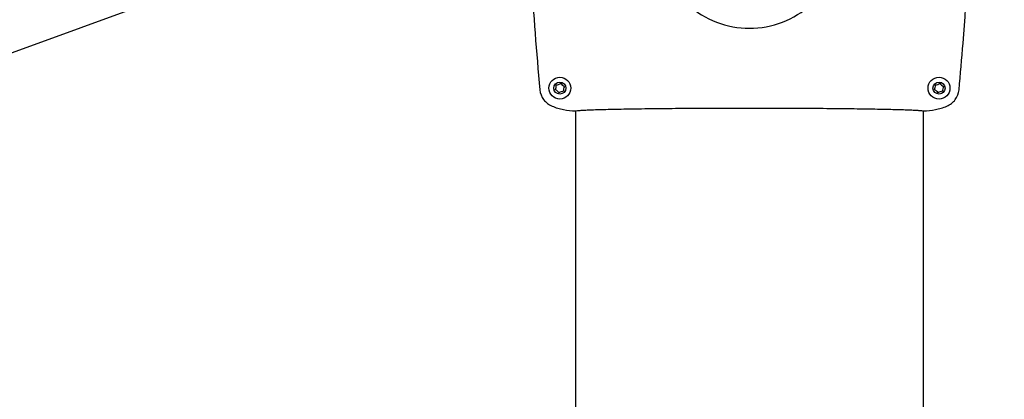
# Model space of a CAD drawing. Extents: x 0 to 594, y 0 to 420.
# Tile 52 of 64: x 415 to 492, y 288 to 317. Entities that reach past the tile are written whole.
import ezdxf

# ---------------------------------------------------------------- set-up
doc = ezdxf.new("R2010")
doc.units = 0
doc.header["$LTSCALE"] = 32.67
doc.layers.get('0').update_dxf_attribs({"linetype": 'CONTINUOUS'})
for name, color, linetype in [('100472_DXF_CONTINUOUS_LINE', 7, 'CONTINUOUS'), ('124030_DXF_CONTINUOUS_LINE', 7, 'CONTINUOUS'), ('124884_DXF_CONTINUOUS_LINE', 7, 'CONTINUOUS'), ('PRX_3000-160_2D_DWG_DXF_BA', 7, 'CONTINUOUS')]:
    doc.layers.add(name, color=color, linetype=linetype)
doc.styles.get("Standard").update_dxf_attribs({"font": 'txt', "width": 0.7})
doc.dimstyles.new('DIMSTYLE_5', dxfattribs={"dimtxt": 3.5, "dimasz": 3, "dimexe": 1.5, "dimexo": 1, "dimgap": 0.875, "dimtad": 1, "dimdec": 0, "dimlfac": 5.882353, "dimtxsty": 'STANDARD', "dimblk": '_ARROW_FILLED', "dimblk1": '_ARROW_FILLED', "dimblk2": '_ARROW_FILLED', "dimcen": 0.09, "dimazin": 3, "dimtp": 1.2, "dimtm": 1.2, "dimtfac": 1, "dimtdec": 0, "dimtofl": 0, "dimtmove": 0, "dimatfit": 3, "dimtolj": 1})
doc.dimstyles.new('DIMSTYLE_8', dxfattribs={"dimtxt": 3.5, "dimasz": 3, "dimexe": 1.5, "dimexo": 1, "dimgap": 0.875, "dimtad": 1, "dimdec": 3, "dimlfac": 5.882353, "dimtxsty": 'STANDARD', "dimblk": '_ARROW_FILLED', "dimblk1": '_ARROW_FILLED', "dimblk2": '_ARROW_FILLED', "dimcen": 0.09, "dimazin": 3, "dimtp": 1.2, "dimtm": 1.2, "dimtfac": 1, "dimtdec": 0, "dimtofl": 0, "dimtmove": 0, "dimatfit": 3, "dimtolj": 1})

# ---------------------------------------------------------------- blocks, each defined once
blk = doc.blocks.new('_ARROW_FILLED')
at = {"color": 0, "linetype": 'BYBLOCK'}
blk.add_solid([(0, 0), (-1, 0.167), (-1, -0.167)], dxfattribs=at)
blk = doc.blocks.new('*D6')
at = {"layer": 'PRX_3000-160_2D_DWG_DXF_BA', "color": 2, "linetype": 'CONTINUOUS'}
for p, q in [((455.973, 351.051), (512.083, 351.051)), ((510.583, 351.051), (510.583, 256.617)), ((510.583, 162.182), (510.583, 256.617)), ((496.543, 162.182), (512.083, 162.182))]:
    blk.add_line(p, q, dxfattribs=at)
at = {"layer": 'PRX_3000-160_2D_DWG_DXF_BA', "color": 2, "linetype": 'CONTINUOUS', "xscale": 3, "yscale": 3, "zscale": 3}
for p, rotation in [((510.583, 351.051), 90), ((510.583, 162.182), 270)]:
    blk.add_blockref('_ARROW_FILLED', p, dxfattribs=dict(at, rotation=rotation))
at = {"layer": 'PRX_3000-160_2D_DWG_DXF_BA', "color": 2, "linetype": 'CONTINUOUS', "insert": (506.208, 256.617), "char_height": 3.5, "width": 16.5, "attachment_point": 2, "rotation": 90}
blk.add_mtext('(1111)', dxfattribs=at)
blk = doc.blocks.new('*D11')
at = {"layer": 'PRX_3000-160_2D_DWG_DXF_BA', "color": 2, "linetype": 'CONTINUOUS'}
for p, q in [((458.666, 340.902), (462.444, 330.524)), ((461.931, 331.934), (354.101, 292.687)), ((231.262, 294.678), (246.784, 252.031)), ((246.271, 253.44), (354.101, 292.687))]:
    blk.add_line(p, q, dxfattribs=at)
at = {"layer": 'PRX_3000-160_2D_DWG_DXF_BA', "color": 2, "linetype": 'CONTINUOUS', "xscale": 3, "yscale": 3, "zscale": 3}
for p, rotation in [((461.931, 331.934), 20), ((246.271, 253.44), 200)]:
    blk.add_blockref('_ARROW_FILLED', p, dxfattribs=dict(at, rotation=rotation))
at = {"layer": 'PRX_3000-160_2D_DWG_DXF_BA', "color": 2, "linetype": 'CONTINUOUS', "insert": (352.604, 296.798), "char_height": 3.5, "width": 19.125, "attachment_point": 2, "rotation": 20}
blk.add_mtext('(1350)', dxfattribs=at)

msp = doc.modelspace()

# ---------------------------------------------------------------- linework, layer by layer
at = {"layer": '100472_DXF_CONTINUOUS_LINE', "color": 7, "linetype": 'CONTINUOUS'}
for centre, radius in [((457.40072, 312.03578), 0.85), ((457.40072, 312.03578), 0.4675), ((486.88429, 312.03578), 0.85), ((486.88429, 312.03578), 0.4675)]:
    msp.add_circle(centre, radius, dxfattribs=at)
for centre, start, end in [((457.11, 312.83452), 269.7621765, 310.2378235), ((457.94709, 312.68692), 209.7621765, 250.2378235), ((486.59357, 312.83452), 269.7621765, 310.2378235), ((487.43066, 312.68692), 209.7621765, 250.2378235), ((456.56363, 312.18338), 329.7621765, 10.2378235), ((456.85435, 311.38464), 29.7621765, 70.2378235), ((457.69144, 311.23704), 89.7621765, 130.2378235), ((458.23781, 311.88818), 149.7621765, 190.2378235), ((486.0472, 312.18338), 329.7621765, 10.2378235), ((486.33792, 311.38464), 29.7621765, 70.2378235), ((487.17501, 311.23704), 89.7621765, 130.2378235), ((487.72138, 311.88818), 149.7621765, 190.2378235)]:
    msp.add_arc(centre, 0.55288, start, end, dxfattribs=at)
at = {"layer": '124030_DXF_CONTINUOUS_LINE', "color": 7, "linetype": 'CONTINUOUS'}
for centre, start, end in [((457.63456, 315.48907), 280.5976306, 281.3201607), ((486.65046, 315.48907), 258.6798393, 259.4023694)]:
    msp.add_arc(centre, 5.32056, start, end, dxfattribs=at)
for points, knots in [([(488.43947, 311.90971), (488.55213, 313.11799), (488.96893, 317.95088), (489.25136, 322.79537), (489.38706, 326.43009)], [0, 0, 0, 0, 0.25016996, 1, 1, 1, 1]), ([(455.01582, 323.60623), (455.06288, 322.63052), (455.27323, 318.72725), (455.5717, 314.82873), (455.84491, 311.90944)], [0, 0, 0, 0, 0.24990267, 1, 1, 1, 1]), ([(465.09373, 323.08235), (465.17407, 322.22043), (465.66052, 320.51268), (467.26029, 318.39947), (469.52091, 317.00591), (471.2722, 316.68578), (472.14251, 316.68622)], [0, 0, 0, 0, 0.24998342, 0.49929157, 0.74867117, 1, 1, 1, 1]), ([(472.14251, 316.68622), (473.01488, 316.68607), (474.76747, 317.008), (477.02663, 318.40391), (478.62204, 320.51454), (479.10693, 322.21864), (479.18675, 323.07802)], [0, 0, 0, 0, 0.25210208, 0.50144119, 0.7505836, 1, 1, 1, 1]), ([(455.84491, 311.90944), (455.87051, 311.63595), (456.0764, 311.09263), (456.53725, 310.73914), (456.79163, 310.63546)], [0, 0, 0, 0, 0.49998207, 1, 1, 1, 1]), ([(487.49235, 310.63504), (487.74689, 310.73872), (488.20806, 311.09237), (488.41398, 311.63607), (488.43949, 311.90971)], [0, 0, 0, 0, 0.50001866, 1, 1, 1, 1]), ([(456.79163, 310.63546), (457.0799, 310.51798), (457.67925, 310.33552), (458.30184, 310.26561), (458.61306, 310.25926)], [0, 0, 0, 0, 0.49999973, 1, 1, 1, 1]), ([(458.67893, 310.27202), (458.73394, 310.28299), (458.88359, 310.29806), (459.16387, 310.31863), (459.55585, 310.33816), (460.05574, 310.35778), (460.6595, 310.37649), (461.65628, 310.40173), (463.11586, 310.42876), (465.08685, 310.45423), (467.29984, 310.47314), (469.67892, 310.48479), (472.14251, 310.48872), (474.60609, 310.48479), (476.98518, 310.47314), (479.19816, 310.45423), (481.16915, 310.42876), (482.62874, 310.40173), (483.62551, 310.37649), (484.22927, 310.35778), (484.72916, 310.33816), (485.12115, 310.31863), (485.40142, 310.29806), (485.55107, 310.28299), (485.60608, 310.27202)], [0, 0, 0, 0, 0.00624737, 0.01671286, 0.03131956, 0.04994635, 0.07243537, 0.09859474, 0.16099904, 0.23502416, 0.31813429, 0.40748073, 0.5, 0.59251927, 0.68186571, 0.76497584, 0.83900096, 0.90140526, 0.92756463, 0.95005365, 0.96868044, 0.98328714, 0.99375263, 1, 1, 1, 1]), ([(485.67195, 310.25926), (485.98298, 310.26561), (486.60521, 310.33544), (487.20423, 310.51769), (487.49235, 310.63504)], [0, 0, 0, 0, 0.50000027, 1, 1, 1, 1])]:
    msp.add_open_spline(points, degree=3, knots=knots, dxfattribs=at)
at = {"layer": '124884_DXF_CONTINUOUS_LINE', "color": 7, "linetype": 'CONTINUOUS'}
for p, q in [((458.62751, 310.26198), (458.62751, 197.88243)), ((485.65751, 310.26198), (485.65751, 197.88072))]:
    msp.add_line(p, q, dxfattribs=at)

# ---------------------------------------------------------------- dimensions: what is measured, and where the dimension line sits
at = {"layer": 'PRX_3000-160_2D_DWG_DXF_BA', "color": 2, "linetype": 'CONTINUOUS'}
for base, p1, p2, angle, dimstyle, picture, middle in [((510.58258, 351.05078), (495.54251, 162.18243), (454.97251, 351.05078), 90, 'DIMSTYLE_5', '*D6', (507.95758, 256.61661)), ((461.93051, 331.93383), (230.91988, 295.61721), (458.3243, 341.84179), 20, 'DIMSTYLE_8', '*D11', (353.20298, 295.15371))]:
    dim = msp.add_linear_dim(base=base, p1=p1, p2=p2, angle=angle, text='(<>)', dimstyle=dimstyle, override={"dimtad": 0, "dimtih": 1, "dimtoh": 1}, dxfattribs=at)
    dim.commit()
    dim.dimension.update_dxf_attribs({"geometry": picture, "text_midpoint": middle, "dimtype": 160})

doc.saveas('drawing.dxf')
